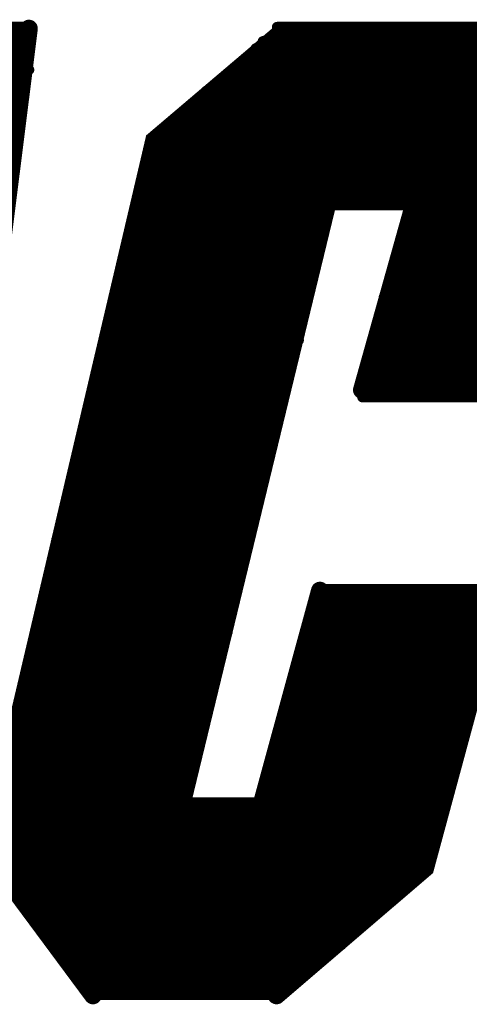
# Model space of a CAD drawing. Extents: x -3908 to 11948, y -2965 to 7442.
# Tile 15 of 43: x 3587 to 3637, y 1366 to 1477. Entities that reach past the tile are written whole.
import ezdxf

# ---------------------------------------------------------------- set-up
doc = ezdxf.new("R2010")
doc.units = 0
doc.header["$MEASUREMENT"] = 0
doc.layers.get('0').update_dxf_attribs({"linetype": 'CONTINUOUS'})
doc.layers.add('2D_LINE_26', color=7, linetype='CONTINUOUS')

# ---------------------------------------------------------------- blocks, each defined once
blk = doc.blocks.new('SMOOTH_1$2')
at = {"const_width": 0.6}
blk.add_lwpolyline([(-0.3, 0, 1), (0.3, 0, 1)], format="xyb", close=True, dxfattribs=at)
blk = doc.blocks.new('SMOOTH_2')
at = {"const_width": 1}
blk.add_lwpolyline([(-0.5, 0, 1), (0.5, 0, 1)], format="xyb", close=True, dxfattribs=at)
blk = doc.blocks.new('DRAWING_542')
at = {"layer": '2D_LINE_26'}
for points, const_width in [([(-95.92, 168.64), (-109.52, 60.32)], 2), ([(-126.4, 168), (-96, 168)], 1.2), ([(-126.16, 168.8), (-96, 168.8)], 1.2), ([(-67.52, 168.24), (-81.84, 156.08), (-100.64, 76), (-88.72, 59.92)], 2), ([(-68, 168.8), (-40, 168.8)], 1.2), ([(-68, 168), (-39.2, 168)], 1.2), ([(-126.4, 167.2), (-96, 167.2)], 1.2), ([(-69.6, 167.2), (-38.4, 167.2)], 1.2), ([(-127.2, 165.6), (-96, 165.6)], 1.2), ([(-126.4, 166.4), (-96, 166.4)], 1.2), ([(-71.2, 165.6), (-37.6, 165.6)], 1.2), ([(-70.4, 166.4), (-38.72, 166.4)], 1.2), ([(-127.2, 164.8), (-96, 164.8)], 1.2), ([(-71.6, 164.8), (-36.8, 164.8)], 1.2), ([(-127.2, 164), (-95.92, 164)], 1.2), ([(-72.32, 164), (-36.8, 164)], 1.2), ([(-128.24, 162.4), (-96.32, 162.4)], 1.2), ([(-127.76, 163.2), (-96.32, 163.2)], 1.2), ([(-74.32, 162.4), (-36, 162.4)], 1.2), ([(-73.04, 163.2), (-36, 163.2)], 1.2), ([(-128.32, 161.6), (-96.96, 161.6)], 1.2), ([(-76, 161.6), (-35.2, 161.6)], 1.2), ([(-128.8, 160.8), (-97.04, 160.8)], 1.2), ([(-77.6, 160), (-34.4, 160)], 1.2), ([(-76.8, 160.8), (-35.2, 160.8)], 1.2), ([(-78.4, 159.2), (-33.6, 159.2)], 1.2), ([(-79.2, 158.4), (-33.6, 158.4)], 1.2), ([(-80.8, 156.8), (-32.72, 156.8)], 1.2), ([(-79.2, 157.6), (-33.6, 157.6)], 1.2), ([(-80.8, 156), (-32, 156)], 1.2), ([(-81.6, 155.2), (-32, 155.2)], 1.2), ([(-82.4, 153.6), (-32, 153.6)], 1.2), ([(-81.6, 154.4), (-31.68, 154.4)], 1.2), ([(-82.4, 152.8), (-32, 152.8)], 1.2), ([(-82.4, 152), (-32, 152)], 1.2), ([(-82.4, 151.2), (-32.56, 151.2)], 1.2), ([(-82.4, 150.4), (-32.88, 150.4)], 1.2), ([(-62.16, 149.76), (-79.04, 80.16)], 2), ([(-82.4, 149.6), (-32.8, 149.6)], 1.2), ([(-84, 148), (-62.4, 148)], 1.2), ([(-83.36, 148.8), (-33.6, 148.8)], 1.2), ([(-58.48, 128), (-52.8, 148.24)], 2), ([(-52.72, 148), (-33.6, 148)], 1.2), ([(-84, 147.2), (-62.4, 147.2)], 1.2), ([(-53.04, 147.2), (-33.6, 147.2)], 1.2), ([(-84, 146.4), (-64, 146.4)], 1.2), ([(-84, 145.6), (-64, 145.6)], 1.2), ([(-53.6, 145.6), (-33.6, 145.6)], 1.2), ([(-53.04, 146.4), (-33.6, 146.4)], 1.2), ([(-84, 144.8), (-64, 144.8)], 1.2), ([(-53.6, 144.8), (-33.6, 144.8)], 1.2), ([(-84.8, 144), (-64, 144)], 1.2), ([(-54.4, 144), (-34.4, 144)], 1.2), ([(-84.8, 143.2), (-64, 143.2)], 1.2), ([(-84.8, 142.4), (-64, 142.4)], 1.2), ([(-54.4, 143.2), (-34.4, 143.2)], 1.2), ([(-54.4, 142.4), (-34.4, 142.4)], 1.2), ([(-84.8, 141.6), (-64, 141.6)], 1.2), ([(-54.4, 141.6), (-34.4, 141.6)], 1.2), ([(-84.8, 140.8), (-64.8, 140.8)], 1.2), ([(-54.4, 140.8), (-34.64, 140.8)], 1.2), ([(-85.68, 140), (-64.8, 140)], 1.2), ([(-85.68, 139.2), (-64.8, 139.2)], 1.2), ([(-55.28, 139.2), (-35.2, 139.2)], 1.2), ([(-54.96, 140), (-35.12, 140)], 1.2), ([(-86.4, 138.4), (-64.8, 138.4)], 1.2), ([(-56, 138.4), (-36, 138.4)], 1.2), ([(-86.4, 137.6), (-64.8, 137.6)], 1.2), ([(-86.4, 136.8), (-65.6, 136.8)], 1.2), ([(-56, 137.6), (-36, 137.6)], 1.2), ([(-56, 136.8), (-36, 136.8)], 1.2), ([(-86.4, 136), (-65.6, 136)], 1.2), ([(-56, 136), (-36, 136)], 1.2), ([(-86.4, 135.2), (-65.6, 135.2)], 1.2), ([(-56.8, 135.2), (-36, 135.2)], 1.2), ([(-87.2, 134.4), (-65.6, 134.4)], 1.2), ([(-87.2, 133.6), (-65.6, 133.6)], 1.2), ([(-56.8, 134.4), (-36.8, 134.4)], 1.2), ([(-56.8, 133.6), (-36.8, 133.6)], 1.2), ([(-87.2, 132.8), (-66.4, 132.8)], 1.2), ([(-56.8, 132.8), (-36.8, 132.8)], 1.2), ([(-87.2, 132), (-67.2, 132)], 1.2), ([(-87.2, 131.2), (-67.2, 131.2)], 1.2), ([(-57.6, 131.2), (-36.8, 131.2)], 1.2), ([(-56.8, 132), (-36.8, 132)], 1.2), ([(-87.2, 130.4), (-67.2, 130.4)], 1.2), ([(-57.6, 130.4), (-37.36, 130.4)], 1.2), ([(-88, 129.6), (-67.2, 129.6)], 1.2), ([(-58.08, 129.6), (-37.6, 129.6)], 1.2), ([(-88, 128.8), (-67.2, 128.8)], 1.2), ([(-88, 128), (-67.2, 128)], 1.2), ([(-58.4, 128.8), (-37.6, 128.8)], 1.2), ([(-58.4, 128), (-37.6, 128)], 1.2), ([(-88, 127.2), (-68, 127.2)], 1.2), ([(-58.4, 127.2), (-37.84, 127.2)], 1.2), ([(-88, 126.4), (-68, 126.4)], 1.2), ([(-89.04, 124.8), (-68, 124.8)], 1.2), ([(-88, 125.6), (-68, 125.6)], 1.2), ([(-89.12, 124), (-68.08, 124)], 1.2), ([(-89.6, 123.2), (-69.6, 123.2)], 1.2), ([(-89.6, 122.4), (-69.6, 122.4)], 1.2), ([(-89.6, 121.6), (-69.6, 121.6)], 1.2), ([(-90.4, 120.8), (-69.6, 120.8)], 1.2), ([(-90.4, 120), (-69.6, 120)], 1.2), ([(-90.4, 119.2), (-69.6, 119.2)], 1.2), ([(-90.4, 118.4), (-70.4, 118.4)], 1.2), ([(-90.4, 117.6), (-70.4, 117.6)], 1.2), ([(-90.4, 116.8), (-70.4, 116.8)], 1.2), ([(-91.2, 116), (-70.4, 116)], 1.2), ([(-91.44, 115.2), (-70.4, 115.2)], 1.2), ([(-92, 114.4), (-70.4, 114.4)], 1.2), ([(-92, 113.6), (-71.12, 113.6)], 1.2), ([(-92, 112.8), (-71.2, 112.8)], 1.2), ([(-92.08, 112), (-71.2, 112)], 1.2), ([(-92.8, 111.2), (-71.2, 111.2)], 1.2), ([(-92.8, 110.4), (-71.6, 110.4)], 1.2), ([(-92.8, 109.6), (-71.84, 109.6)], 1.2), ([(-92.8, 108.8), (-72.8, 108.8)], 1.2), ([(-92.8, 108), (-72.8, 108)], 1.2), ([(-93.6, 107.2), (-72.8, 107.2)], 1.2), ([(-93.6, 106.4), (-72.8, 106.4)], 1.2), ([(-63.2, 105.44), (-69.84, 81.12)], 2), ([(-93.6, 105.6), (-72.8, 105.6)], 1.2), ([(-93.6, 104.8), (-72.8, 104.8)], 1.2), ([(-42.96, 105.28), (-51.36, 74.24), (-68.08, 59.92)], 2), ([(-63.2, 104.8), (-43.2, 104.8)], 1.2), ([(-62.4, 105.6), (-43.2, 105.6)], 1.2), ([(-93.6, 104), (-73.6, 104)], 1.2), ([(-64, 104), (-43.2, 104)], 1.2), ([(-94.4, 102.4), (-73.6, 102.4)], 1.2), ([(-94.24, 103.2), (-73.6, 103.2)], 1.2), ([(-64, 103.2), (-43.2, 103.2)], 1.2), ([(-64, 102.4), (-43.92, 102.4)], 1.2), ([(-94.72, 101.6), (-73.6, 101.6)], 1.2), ([(-64.32, 101.6), (-44.8, 101.6)], 1.2), ([(-94.8, 100.8), (-73.6, 100.8)], 1.2), ([(-64.8, 100.8), (-44.8, 100.8)], 1.2), ([(-95.2, 100), (-74.24, 100)], 1.2), ([(-95.2, 99.2), (-75.2, 99.2)], 1.2), ([(-64.8, 100), (-44.8, 100)], 1.2), ([(-64.8, 99.2), (-44.8, 99.2)], 1.2), ([(-95.36, 98.4), (-75.2, 98.4)], 1.2), ([(-65.28, 98.4), (-44.8, 98.4)], 1.2), ([(-95.52, 97.6), (-75.2, 97.6)], 1.2), ([(-65.6, 97.6), (-45.6, 97.6)], 1.2), ([(-96, 96.8), (-75.2, 96.8)], 1.2), ([(-96, 96), (-75.2, 96)], 1.2), ([(-65.76, 96), (-45.6, 96)], 1.2), ([(-65.6, 96.8), (-45.6, 96.8)], 1.2), ([(-96, 95.2), (-76, 95.2)], 1.2), ([(-66.08, 95.2), (-45.6, 95.2)], 1.2), ([(-96, 94.4), (-76, 94.4)], 1.2), ([(-96, 93.6), (-76, 93.6)], 1.2), ([(-66.4, 94.4), (-45.6, 94.4)], 1.2), ([(-66.4, 93.6), (-45.6, 93.6)], 1.2), ([(-96.56, 92.8), (-76, 92.8)], 1.2), ([(-66.64, 92.8), (-47.2, 92.8)], 1.2), ([(-96.72, 92), (-76, 92)], 1.2), ([(-67.2, 92), (-47.2, 92)], 1.2), ([(-97.6, 90.4), (-76.8, 90.4)], 1.2), ([(-97.04, 91.2), (-76, 91.2)], 1.2), ([(-67.2, 91.2), (-47.2, 91.2)], 1.2), ([(-67.2, 90.4), (-47.2, 90.4)], 1.2), ([(-97.6, 89.6), (-76.8, 89.6)], 1.2), ([(-67.52, 89.6), (-47.2, 89.6)], 1.2), ([(-97.6, 88.8), (-76.8, 88.8)], 1.2), ([(-97.6, 88), (-76.8, 88)], 1.2), ([(-68, 88.8), (-47.2, 88.8)], 1.2), ([(-68, 88), (-48, 88)], 1.2), ([(-97.84, 87.2), (-77.28, 87.2)], 1.2), ([(-68, 87.2), (-48, 87.2)], 1.2), ([(-98.4, 86.4), (-77.2, 86.4)], 1.2), ([(-68, 86.4), (-48, 86.4)], 1.2), ([(-98.48, 84.8), (-78.4, 84.8)], 1.2), ([(-98.4, 85.6), (-77.68, 85.6)], 1.2), ([(-68.8, 85.6), (-48, 85.6)], 1.2), ([(-68.8, 84.8), (-48.64, 84.8)], 1.2), ([(-98.8, 84), (-78.4, 84)], 1.2), ([(-69.04, 84), (-48.8, 84)], 1.2), ([(-99.2, 83.2), (-78.4, 83.2)], 1.2), ([(-69.6, 83.2), (-48.8, 83.2)], 1.2), ([(-99.2, 82.4), (-78.56, 82.4)], 1.2), ([(-99.2, 81.6), (-49.44, 81.6)], 1.2), ([(-69.6, 82.4), (-48.8, 82.4)], 1.2), ([(-99.52, 80.8), (-49.44, 80.8)], 1.2), ([(-99.84, 79.2), (-50.4, 79.2)], 1.2), ([(-99.76, 80), (-49.44, 80)], 1.2), ([(-100.08, 78.4), (-50.4, 78.4)], 1.2), ([(-100.24, 77.6), (-50.4, 77.6)], 1.2), ([(-100.8, 76.8), (-50.4, 76.8)], 1.2), ([(-100.8, 76), (-51.2, 76)], 1.2), ([(-100, 75.2), (-51.2, 75.2)], 1.2), ([(-99.2, 74.4), (-51.2, 74.4)], 1.2), ([(-99.2, 73.6), (-52.8, 73.6)], 1.2), ([(-98.4, 72.8), (-52.8, 72.8)], 1.2), ([(-97.44, 72), (-53.6, 72)], 1.2), ([(-97.6, 71.2), (-55.2, 71.2)], 1.2), ([(-96.8, 70.4), (-56, 70.4)], 1.2), ([(-95.68, 69.6), (-56.64, 69.6)], 1.2), ([(-94.96, 68.8), (-57.6, 68.8)], 1.2), ([(-95.2, 68), (-58.4, 68)], 1.2), ([(-94.4, 67.2), (-59.2, 67.2)], 1.2), ([(-93.6, 66.4), (-60, 66.4)], 1.2), ([(-92.8, 65.6), (-60.8, 65.6)], 1.2), ([(-92.8, 64.8), (-62.4, 64.8)], 1.2), ([(-91.6, 64), (-63.2, 64)], 1.2), ([(-91.04, 63.2), (-64, 63.2)], 1.2), ([(-90.56, 62.4), (-65.6, 62.4)], 1.2), ([(-89.6, 61.6), (-66.4, 61.6)], 1.2), ([(-89.36, 60.8), (-67.2, 60.8)], 1.2), ([(-89.04, 60), (-68, 60)], 1.2)]:
    blk.add_lwpolyline(points, dxfattribs=dict(at, const_width=const_width))
for name, p in [('SMOOTH_2', (-95.92, 168.64)), ('SMOOTH_1$2', (-96, 168.8)), ('SMOOTH_1$2', (-96, 168)), ('SMOOTH_1$2', (-68, 168.8)), ('SMOOTH_1$2', (-68, 168)), ('SMOOTH_2', (-67.52, 168.24)), ('SMOOTH_1$2', (-96, 167.2)), ('SMOOTH_1$2', (-69.6, 167.2)), ('SMOOTH_1$2', (-96, 166.4)), ('SMOOTH_1$2', (-96, 165.6)), ('SMOOTH_1$2', (-71.2, 165.6)), ('SMOOTH_1$2', (-70.4, 166.4)), ('SMOOTH_1$2', (-96, 164.8)), ('SMOOTH_1$2', (-71.6, 164.8)), ('SMOOTH_1$2', (-95.92, 164)), ('SMOOTH_1$2', (-72.32, 164)), ('SMOOTH_1$2', (-96.32, 163.2)), ('SMOOTH_1$2', (-96.32, 162.4)), ('SMOOTH_1$2', (-74.32, 162.4)), ('SMOOTH_1$2', (-73.04, 163.2)), ('SMOOTH_1$2', (-96.96, 161.6)), ('SMOOTH_1$2', (-76, 161.6)), ('SMOOTH_1$2', (-97.04, 160.8)), ('SMOOTH_1$2', (-77.6, 160)), ('SMOOTH_1$2', (-76.8, 160.8)), ('SMOOTH_1$2', (-78.4, 159.2)), ('SMOOTH_1$2', (-79.2, 158.4)), ('SMOOTH_1$2', (-80.8, 156.8)), ('SMOOTH_1$2', (-79.2, 157.6)), ('SMOOTH_2', (-81.84, 156.08)), ('SMOOTH_1$2', (-80.8, 156)), ('SMOOTH_1$2', (-81.6, 155.2)), ('SMOOTH_1$2', (-82.4, 153.6)), ('SMOOTH_1$2', (-81.6, 154.4)), ('SMOOTH_1$2', (-82.4, 152.8)), ('SMOOTH_1$2', (-82.4, 152)), ('SMOOTH_1$2', (-82.4, 151.2)), ('SMOOTH_1$2', (-82.4, 150.4)), ('SMOOTH_2', (-62.16, 149.76)), ('SMOOTH_1$2', (-82.4, 149.6)), ('SMOOTH_1$2', (-84, 148)), ('SMOOTH_1$2', (-83.36, 148.8)), ('SMOOTH_1$2', (-62.4, 148)), ('SMOOTH_2', (-52.8, 148.24)), ('SMOOTH_1$2', (-52.72, 148)), ('SMOOTH_1$2', (-84, 147.2)), ('SMOOTH_1$2', (-62.4, 147.2)), ('SMOOTH_1$2', (-53.04, 147.2)), ('SMOOTH_1$2', (-84, 146.4)), ('SMOOTH_1$2', (-84, 145.6)), ('SMOOTH_1$2', (-64, 146.4)), ('SMOOTH_1$2', (-64, 145.6)), ('SMOOTH_1$2', (-53.6, 145.6)), ('SMOOTH_1$2', (-53.04, 146.4)), ('SMOOTH_1$2', (-84, 144.8)), ('SMOOTH_1$2', (-64, 144.8)), ('SMOOTH_1$2', (-53.6, 144.8)), ('SMOOTH_1$2', (-84.8, 144)), ('SMOOTH_1$2', (-64, 144)), ('SMOOTH_1$2', (-54.4, 144)), ('SMOOTH_1$2', (-84.8, 143.2)), ('SMOOTH_1$2', (-84.8, 142.4)), ('SMOOTH_1$2', (-64, 143.2)), ('SMOOTH_1$2', (-64, 142.4)), ('SMOOTH_1$2', (-54.4, 143.2)), ('SMOOTH_1$2', (-54.4, 142.4)), ('SMOOTH_1$2', (-84.8, 141.6)), ('SMOOTH_1$2', (-64, 141.6)), ('SMOOTH_1$2', (-54.4, 141.6)), ('SMOOTH_1$2', (-84.8, 140.8)), ('SMOOTH_1$2', (-64.8, 140.8)), ('SMOOTH_1$2', (-54.4, 140.8)), ('SMOOTH_1$2', (-85.68, 140)), ('SMOOTH_1$2', (-85.68, 139.2)), ('SMOOTH_1$2', (-64.8, 140)), ('SMOOTH_1$2', (-64.8, 139.2)), ('SMOOTH_1$2', (-55.28, 139.2)), ('SMOOTH_1$2', (-54.96, 140)), ('SMOOTH_1$2', (-86.4, 138.4)), ('SMOOTH_1$2', (-64.8, 138.4)), ('SMOOTH_1$2', (-56, 138.4)), ('SMOOTH_1$2', (-86.4, 137.6)), ('SMOOTH_1$2', (-86.4, 136.8)), ('SMOOTH_1$2', (-65.6, 136.8)), ('SMOOTH_1$2', (-64.8, 137.6)), ('SMOOTH_1$2', (-56, 137.6)), ('SMOOTH_1$2', (-56, 136.8)), ('SMOOTH_1$2', (-86.4, 136)), ('SMOOTH_1$2', (-65.6, 136)), ('SMOOTH_1$2', (-56, 136)), ('SMOOTH_1$2', (-86.4, 135.2)), ('SMOOTH_1$2', (-65.6, 135.2)), ('SMOOTH_1$2', (-56.8, 135.2)), ('SMOOTH_1$2', (-87.2, 134.4)), ('SMOOTH_1$2', (-87.2, 133.6)), ('SMOOTH_1$2', (-65.6, 134.4)), ('SMOOTH_1$2', (-65.6, 133.6)), ('SMOOTH_1$2', (-56.8, 134.4)), ('SMOOTH_1$2', (-56.8, 133.6)), ('SMOOTH_1$2', (-87.2, 132.8)), ('SMOOTH_1$2', (-66.4, 132.8)), ('SMOOTH_1$2', (-56.8, 132.8)), ('SMOOTH_1$2', (-87.2, 132)), ('SMOOTH_1$2', (-87.2, 131.2)), ('SMOOTH_1$2', (-67.2, 132)), ('SMOOTH_1$2', (-67.2, 131.2)), ('SMOOTH_1$2', (-57.6, 131.2)), ('SMOOTH_1$2', (-56.8, 132)), ('SMOOTH_1$2', (-87.2, 130.4)), ('SMOOTH_1$2', (-67.2, 130.4)), ('SMOOTH_1$2', (-57.6, 130.4)), ('SMOOTH_1$2', (-88, 129.6)), ('SMOOTH_1$2', (-67.2, 129.6)), ('SMOOTH_1$2', (-58.08, 129.6)), ('SMOOTH_1$2', (-88, 128.8)), ('SMOOTH_1$2', (-88, 128)), ('SMOOTH_1$2', (-67.2, 128.8)), ('SMOOTH_1$2', (-67.2, 128)), ('SMOOTH_2', (-58.48, 128)), ('SMOOTH_1$2', (-58.4, 128.8)), ('SMOOTH_1$2', (-58.4, 128)), ('SMOOTH_1$2', (-88, 127.2)), ('SMOOTH_1$2', (-68, 127.2)), ('SMOOTH_1$2', (-58.4, 127.2)), ('SMOOTH_1$2', (-88, 126.4)), ('SMOOTH_1$2', (-68, 126.4)), ('SMOOTH_1$2', (-89.04, 124.8)), ('SMOOTH_1$2', (-88, 125.6)), ('SMOOTH_1$2', (-68, 125.6)), ('SMOOTH_1$2', (-68, 124.8)), ('SMOOTH_1$2', (-89.12, 124)), ('SMOOTH_1$2', (-68.08, 124)), ('SMOOTH_1$2', (-89.6, 123.2)), ('SMOOTH_1$2', (-89.6, 122.4)), ('SMOOTH_1$2', (-69.6, 123.2)), ('SMOOTH_1$2', (-69.6, 122.4)), ('SMOOTH_1$2', (-89.6, 121.6)), ('SMOOTH_1$2', (-69.6, 121.6)), ('SMOOTH_1$2', (-90.4, 120.8)), ('SMOOTH_1$2', (-69.6, 120.8)), ('SMOOTH_1$2', (-90.4, 120)), ('SMOOTH_1$2', (-90.4, 119.2)), ('SMOOTH_1$2', (-69.6, 120)), ('SMOOTH_1$2', (-69.6, 119.2)), ('SMOOTH_1$2', (-90.4, 118.4)), ('SMOOTH_1$2', (-70.4, 118.4)), ('SMOOTH_1$2', (-90.4, 117.6)), ('SMOOTH_1$2', (-90.4, 116.8)), ('SMOOTH_1$2', (-70.4, 117.6)), ('SMOOTH_1$2', (-70.4, 116.8)), ('SMOOTH_1$2', (-91.2, 116)), ('SMOOTH_1$2', (-70.4, 116)), ('SMOOTH_1$2', (-91.44, 115.2)), ('SMOOTH_1$2', (-70.4, 115.2)), ('SMOOTH_1$2', (-92, 114.4)), ('SMOOTH_1$2', (-92, 113.6)), ('SMOOTH_1$2', (-71.12, 113.6)), ('SMOOTH_1$2', (-70.4, 114.4)), ('SMOOTH_1$2', (-92, 112.8)), ('SMOOTH_1$2', (-71.2, 112.8)), ('SMOOTH_1$2', (-92.08, 112)), ('SMOOTH_1$2', (-71.2, 112)), ('SMOOTH_1$2', (-92.8, 111.2)), ('SMOOTH_1$2', (-92.8, 110.4)), ('SMOOTH_1$2', (-71.6, 110.4)), ('SMOOTH_1$2', (-71.2, 111.2)), ('SMOOTH_1$2', (-92.8, 109.6)), ('SMOOTH_1$2', (-71.84, 109.6)), ('SMOOTH_1$2', (-92.8, 108.8)), ('SMOOTH_1$2', (-92.8, 108)), ('SMOOTH_1$2', (-72.8, 108.8)), ('SMOOTH_1$2', (-72.8, 108)), ('SMOOTH_1$2', (-93.6, 107.2)), ('SMOOTH_1$2', (-72.8, 107.2)), ('SMOOTH_1$2', (-93.6, 106.4)), ('SMOOTH_1$2', (-72.8, 106.4)), ('SMOOTH_2', (-63.2, 105.44)), ('SMOOTH_1$2', (-93.6, 105.6)), ('SMOOTH_1$2', (-93.6, 104.8)), ('SMOOTH_1$2', (-72.8, 105.6)), ('SMOOTH_1$2', (-72.8, 104.8)), ('SMOOTH_1$2', (-63.2, 104.8)), ('SMOOTH_1$2', (-62.4, 105.6)), ('SMOOTH_1$2', (-93.6, 104)), ('SMOOTH_1$2', (-73.6, 104)), ('SMOOTH_1$2', (-64, 104)), ('SMOOTH_1$2', (-94.4, 102.4)), ('SMOOTH_1$2', (-94.24, 103.2)), ('SMOOTH_1$2', (-73.6, 103.2)), ('SMOOTH_1$2', (-73.6, 102.4)), ('SMOOTH_1$2', (-64, 103.2)), ('SMOOTH_1$2', (-64, 102.4)), ('SMOOTH_1$2', (-94.72, 101.6)), ('SMOOTH_1$2', (-73.6, 101.6)), ('SMOOTH_1$2', (-64.32, 101.6)), ('SMOOTH_1$2', (-94.8, 100.8)), ('SMOOTH_1$2', (-73.6, 100.8)), ('SMOOTH_1$2', (-64.8, 100.8)), ('SMOOTH_1$2', (-95.2, 100)), ('SMOOTH_1$2', (-95.2, 99.2)), ('SMOOTH_1$2', (-75.2, 99.2)), ('SMOOTH_1$2', (-74.24, 100)), ('SMOOTH_1$2', (-64.8, 100)), ('SMOOTH_1$2', (-64.8, 99.2)), ('SMOOTH_1$2', (-95.36, 98.4)), ('SMOOTH_1$2', (-75.2, 98.4)), ('SMOOTH_1$2', (-65.28, 98.4)), ('SMOOTH_1$2', (-95.52, 97.6)), ('SMOOTH_1$2', (-75.2, 97.6)), ('SMOOTH_1$2', (-65.6, 97.6)), ('SMOOTH_1$2', (-96, 96.8)), ('SMOOTH_1$2', (-96, 96)), ('SMOOTH_1$2', (-75.2, 96.8)), ('SMOOTH_1$2', (-75.2, 96)), ('SMOOTH_1$2', (-65.76, 96)), ('SMOOTH_1$2', (-65.6, 96.8)), ('SMOOTH_1$2', (-96, 95.2)), ('SMOOTH_1$2', (-76, 95.2)), ('SMOOTH_1$2', (-66.08, 95.2)), ('SMOOTH_1$2', (-96, 94.4)), ('SMOOTH_1$2', (-96, 93.6)), ('SMOOTH_1$2', (-76, 94.4)), ('SMOOTH_1$2', (-76, 93.6)), ('SMOOTH_1$2', (-66.4, 94.4)), ('SMOOTH_1$2', (-66.4, 93.6)), ('SMOOTH_1$2', (-96.56, 92.8)), ('SMOOTH_1$2', (-76, 92.8)), ('SMOOTH_1$2', (-66.64, 92.8)), ('SMOOTH_1$2', (-47.2, 92.8)), ('SMOOTH_1$2', (-96.72, 92)), ('SMOOTH_1$2', (-76, 92)), ('SMOOTH_1$2', (-67.2, 92)), ('SMOOTH_1$2', (-47.2, 92)), ('SMOOTH_1$2', (-97.04, 91.2)), ('SMOOTH_1$2', (-76.8, 90.4)), ('SMOOTH_1$2', (-76, 91.2)), ('SMOOTH_1$2', (-67.2, 91.2)), ('SMOOTH_1$2', (-67.2, 90.4)), ('SMOOTH_1$2', (-47.2, 91.2)), ('SMOOTH_1$2', (-47.2, 90.4)), ('SMOOTH_1$2', (-76.8, 89.6)), ('SMOOTH_1$2', (-67.52, 89.6)), ('SMOOTH_1$2', (-47.2, 89.6)), ('SMOOTH_1$2', (-76.8, 88.8)), ('SMOOTH_1$2', (-76.8, 88)), ('SMOOTH_1$2', (-68, 88.8)), ('SMOOTH_1$2', (-68, 88)), ('SMOOTH_1$2', (-48, 88)), ('SMOOTH_1$2', (-47.2, 88.8)), ('SMOOTH_1$2', (-77.28, 87.2)), ('SMOOTH_1$2', (-68, 87.2)), ('SMOOTH_1$2', (-48, 87.2)), ('SMOOTH_1$2', (-77.2, 86.4)), ('SMOOTH_1$2', (-68, 86.4)), ('SMOOTH_1$2', (-48, 86.4)), ('SMOOTH_1$2', (-78.4, 84.8)), ('SMOOTH_1$2', (-77.68, 85.6)), ('SMOOTH_1$2', (-68.8, 85.6)), ('SMOOTH_1$2', (-68.8, 84.8)), ('SMOOTH_1$2', (-48.64, 84.8)), ('SMOOTH_1$2', (-48, 85.6)), ('SMOOTH_1$2', (-78.4, 84)), ('SMOOTH_1$2', (-69.04, 84)), ('SMOOTH_1$2', (-48.8, 84)), ('SMOOTH_1$2', (-78.4, 83.2)), ('SMOOTH_1$2', (-69.6, 83.2)), ('SMOOTH_1$2', (-48.8, 83.2)), ('SMOOTH_1$2', (-78.56, 82.4)), ('SMOOTH_2', (-69.84, 81.12)), ('SMOOTH_1$2', (-69.6, 82.4)), ('SMOOTH_1$2', (-49.44, 81.6)), ('SMOOTH_1$2', (-48.8, 82.4)), ('SMOOTH_2', (-79.04, 80.16)), ('SMOOTH_1$2', (-49.44, 80.8)), ('SMOOTH_1$2', (-50.4, 79.2)), ('SMOOTH_1$2', (-49.44, 80)), ('SMOOTH_1$2', (-50.4, 78.4)), ('SMOOTH_1$2', (-50.4, 77.6)), ('SMOOTH_1$2', (-51.2, 76)), ('SMOOTH_1$2', (-50.4, 76.8)), ('SMOOTH_1$2', (-51.2, 75.2)), ('SMOOTH_1$2', (-52.8, 73.6)), ('SMOOTH_2', (-51.36, 74.24)), ('SMOOTH_1$2', (-51.2, 74.4)), ('SMOOTH_1$2', (-52.8, 72.8)), ('SMOOTH_1$2', (-97.44, 72)), ('SMOOTH_1$2', (-53.6, 72)), ('SMOOTH_1$2', (-96.8, 70.4)), ('SMOOTH_1$2', (-56, 70.4)), ('SMOOTH_1$2', (-55.2, 71.2)), ('SMOOTH_1$2', (-95.68, 69.6)), ('SMOOTH_1$2', (-56.64, 69.6)), ('SMOOTH_1$2', (-94.96, 68.8)), ('SMOOTH_1$2', (-57.6, 68.8)), ('SMOOTH_1$2', (-95.2, 68)), ('SMOOTH_1$2', (-94.4, 67.2)), ('SMOOTH_1$2', (-59.2, 67.2)), ('SMOOTH_1$2', (-58.4, 68)), ('SMOOTH_1$2', (-93.6, 66.4)), ('SMOOTH_1$2', (-60, 66.4)), ('SMOOTH_1$2', (-92.8, 65.6)), ('SMOOTH_1$2', (-92.8, 64.8)), ('SMOOTH_1$2', (-62.4, 64.8)), ('SMOOTH_1$2', (-60.8, 65.6)), ('SMOOTH_1$2', (-91.6, 64)), ('SMOOTH_1$2', (-63.2, 64)), ('SMOOTH_1$2', (-91.04, 63.2)), ('SMOOTH_1$2', (-64, 63.2)), ('SMOOTH_1$2', (-90.56, 62.4)), ('SMOOTH_1$2', (-89.6, 61.6)), ('SMOOTH_1$2', (-66.4, 61.6)), ('SMOOTH_1$2', (-65.6, 62.4)), ('SMOOTH_1$2', (-89.36, 60.8)), ('SMOOTH_2', (-88.72, 59.92)), ('SMOOTH_2', (-68.08, 59.92)), ('SMOOTH_1$2', (-67.2, 60.8)), ('SMOOTH_1$2', (-89.04, 60)), ('SMOOTH_1$2', (-68, 60))]:
    blk.add_blockref(name, p, dxfattribs=at)

msp = doc.modelspace()

# ---------------------------------------------------------------- block references
msp.add_blockref('DRAWING_542', (3683.75, 1307.5))

doc.saveas('drawing.dxf')
